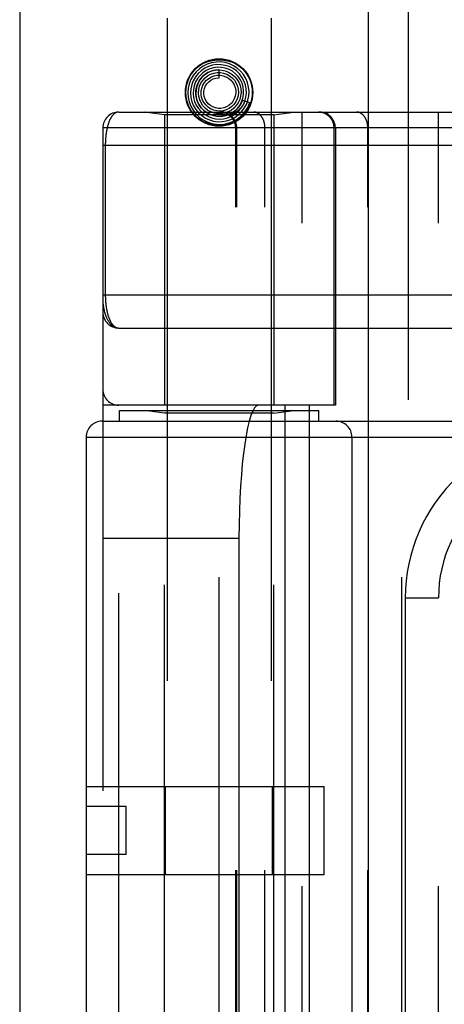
# Model space of a CAD drawing. Header units: inches. Extents: x 0 to 227, y 0 to 147.
# Tile 142 of 256: x 40.839 to 41.638, y 96.416 to 98.267. Entities that reach past the tile are written whole.
import ezdxf

# ---------------------------------------------------------------- set-up
doc = ezdxf.new("R2010")
doc.units = ezdxf.units.IN
doc.header["$LTSCALE"] = 12.466667
doc.header["$MEASUREMENT"] = 0
doc.linetypes.add('HIDDEN', pattern=[0.2, 0.1, -0.1])
doc.layers.get('0').update_dxf_attribs({"linetype": 'CONTINUOUS'})
doc.layers.add('LEFTHAND_DOOR_ASSEMBLY', color=7, linetype='CONTINUOUS')

msp = doc.modelspace()

# ---------------------------------------------------------------- linework, layer by layer
at = {"color": 3, "linetype": 'Continuous'}
msp.add_line((40.8392, 106.2511), (40.8392, 41.7214), dxfattribs=at)
at = {"layer": 'LEFTHAND_DOOR_ASSEMBLY', "color": 3, "linetype": 'Continuous'}
msp.add_line((41.4949, 101.2924), (41.4949, 41.9424), dxfattribs=at)
at = {"layer": 'LEFTHAND_DOOR_ASSEMBLY', "color": 8, "linetype": 'HIDDEN'}
for p, q in [((41.5699, 101.2924), (41.5699, 41.9424)), ((41.1164, 98.2704), (41.1164, 95.088)), ((41.3124, 98.2704), (41.3124, 95.088)), ((41.2144, 98.1579), (41.2144, 98.1729)), ((41.2582, 98.1162), (41.2725, 98.1115)), ((41.0257, 98.0936), (41.8994, 98.0936)), ((41.1114, 98.0884), (41.0739, 98.0936)), ((41.1114, 98.0884), (41.1114, 97.5424)), ((41.3174, 98.0884), (41.1114, 98.0884)), ((41.2411, 98.092), (41.2414, 98.0923)), ((41.2414, 98.0923), (41.2429, 98.0936)), ((41.2429, 98.0936), (41.2434, 98.0941)), ((41.2434, 98.0941), (41.2438, 98.0945)), ((41.2438, 98.0945), (41.2442, 98.0948)), ((41.2442, 98.0948), (41.2447, 98.0953)), ((41.3174, 98.0884), (41.3549, 98.0936)), ((41.3174, 98.0884), (41.3174, 97.5424)), ((41.3707, 95.3911), (41.3707, 98.0936)), ((41.6272, 95.3911), (41.6272, 98.0936)), ((40.9957, 98.0636), (40.9957, 95.4211)), ((41.6592, 98.0636), (40.9957, 98.0636)), ((41.2456, 95.4211), (41.2456, 98.0636)), ((41.2476, 95.4211), (41.2476, 98.0636)), ((41.3007, 95.4211), (41.3007, 98.0636)), ((41.4309, 97.5424), (41.4309, 98.0636)), ((41.4332, 98.0636), (41.4332, 97.5424)), ((41.4942, 95.4211), (41.4942, 98.0636)), ((40.9957, 98.0311), (41.8994, 98.0311)), ((41.0003, 98.0311), (41.0003, 97.7491)), ((41.0257, 97.6874), (41.9052, 97.6874)), ((41.4332, 97.5424), (40.9957, 97.5424)), ((41.0257, 95.9424), (41.0257, 97.5424)), ((41.0269, 97.5124), (41.0269, 97.5324)), ((41.0269, 97.5324), (41.4019, 97.5324)), ((41.1114, 97.5271), (41.0739, 97.5324)), ((41.3174, 97.5271), (41.3549, 97.5324)), ((41.3382, 97.5424), (41.3382, 95.9424)), ((41.3841, 97.5424), (41.3841, 95.9424)), ((41.4019, 97.5124), (41.4019, 97.5324)), ((40.9944, 97.5124), (42.1207, 97.5124)), ((41.1114, 95.9577), (41.1114, 97.5271)), ((41.3174, 97.5271), (41.1114, 97.5271)), ((41.2144, 95.9724), (41.2144, 97.5124)), ((41.3174, 95.9577), (41.3174, 97.5271)), ((41.5582, 95.9724), (41.5582, 97.5124)), ((40.9644, 97.4824), (40.9644, 96.0024)), ((40.9644, 97.4824), (42.1207, 97.4824)), ((41.4644, 97.4824), (41.4644, 96.0024)), ((40.9957, 97.2924), (41.2518, 97.2924)), ((41.2518, 97.2924), (41.2518, 96.1924)), ((41.5647, 97.1799), (41.5647, 96.3049)), ((41.5647, 97.1799), (41.6272, 97.1799)), ((40.9644, 96.8254), (41.4124, 96.8254)), ((41.1138, 96.6594), (41.1138, 96.8254)), ((41.3151, 96.6594), (41.3151, 96.8254)), ((41.4124, 96.6594), (41.4124, 96.8254)), ((41.0394, 96.7874), (40.9644, 96.7874)), ((41.0394, 96.6974), (41.0394, 96.7874)), ((41.0394, 96.6974), (40.9644, 96.6974)), ((40.9644, 96.6594), (41.4124, 96.6594))]:
    msp.add_line(p, q, dxfattribs=at)
for points in [[(41.1844, 98.1799), (41.1773, 98.175), (41.1711, 98.1692), (41.1657, 98.1624), (41.1614, 98.1549), (41.1583, 98.1469), (41.1564, 98.1385), (41.1557, 98.1298), (41.1563, 98.1212), (41.1582, 98.1127), (41.1613, 98.1046), (41.1656, 98.097), (41.1709, 98.0901), (41.1772, 98.084), (41.1844, 98.079), (41.1922, 98.075), (41.2005, 98.0722), (41.2092, 98.0707), (41.218, 98.0704), (41.2267, 98.0715), (41.2352, 98.0738), (41.2433, 98.0773), (41.2508, 98.082)], [(41.1946, 98.1793), (41.1874, 98.1759), (41.1808, 98.1714), (41.1749, 98.1659), (41.1699, 98.1596), (41.1659, 98.1526), (41.163, 98.1451), (41.1612, 98.1372), (41.1607, 98.1291), (41.1614, 98.121), (41.1633, 98.1131), (41.1664, 98.1055), (41.1705, 98.0985), (41.1757, 98.0922), (41.1818, 98.0868), (41.1887, 98.0823), (41.1961, 98.0788), (41.204, 98.0765), (41.2122, 98.0755), (41.2204, 98.0756), (41.2286, 98.077), (41.2364, 98.0796)], [(41.1608, 98.1643), (41.1655, 98.1706), (41.1708, 98.1762), (41.177, 98.181), (41.1839, 98.1849), (41.1911, 98.188), (41.1987, 98.1901), (41.2065, 98.1914), (41.2144, 98.1918), (41.2224, 98.1914), (41.2302, 98.1901), (41.2378, 98.188), (41.245, 98.1849), (41.2519, 98.181), (41.2581, 98.1762), (41.2634, 98.1706), (41.2681, 98.1643)], [(41.2364, 98.0796), (41.2438, 98.0834), (41.2506, 98.0882), (41.2566, 98.094), (41.2616, 98.1006), (41.2657, 98.1079), (41.2685, 98.1158), (41.2702, 98.124), (41.2707, 98.1323), (41.2699, 98.1407), (41.2679, 98.1489), (41.2646, 98.1566), (41.2603, 98.1639), (41.2549, 98.1704), (41.2486, 98.176), (41.2415, 98.1807), (41.2338, 98.1842), (41.2256, 98.1866), (41.2172, 98.1878), (41.2087, 98.1877), (41.2002, 98.1863), (41.1921, 98.1837), (41.1844, 98.1799)], [(41.2303, 98.0827), (41.2375, 98.0856), (41.2442, 98.0896), (41.2501, 98.0945), (41.2553, 98.1003), (41.2595, 98.1068), (41.2627, 98.1139), (41.2648, 98.1214), (41.2657, 98.1292), (41.2654, 98.137), (41.2639, 98.1447), (41.2612, 98.1521), (41.2575, 98.159), (41.2527, 98.1653), (41.2471, 98.1708), (41.2406, 98.1754), (41.2336, 98.179), (41.226, 98.1814), (41.2182, 98.1827), (41.2102, 98.1828), (41.2023, 98.1817), (41.1946, 98.1793)], [(41.2175, 98.0854), (41.2246, 98.0864), (41.2314, 98.0884), (41.2378, 98.0914), (41.2437, 98.0955), (41.2489, 98.1004), (41.2533, 98.1061), (41.2567, 98.1125), (41.2591, 98.1193), (41.2605, 98.1264), (41.2606, 98.1336), (41.2597, 98.1408), (41.2576, 98.1478), (41.2545, 98.1544), (41.2504, 98.1604), (41.2453, 98.1657), (41.2395, 98.1702), (41.2331, 98.1737), (41.2261, 98.1762), (41.2189, 98.1776), (41.2115, 98.1779), (41.2042, 98.1769)], [(41.2042, 98.1769), (41.197, 98.1749), (41.1903, 98.1718), (41.1841, 98.1676), (41.1786, 98.1626), (41.174, 98.1567), (41.1703, 98.1502), (41.1676, 98.1432), (41.1661, 98.1358), (41.1657, 98.1283), (41.1665, 98.1208), (41.1684, 98.1135), (41.1715, 98.1065), (41.1756, 98.1001), (41.1806, 98.0944), (41.1864, 98.0896), (41.193, 98.0856), (41.2001, 98.0827), (41.2075, 98.081), (41.2152, 98.0804), (41.2228, 98.081), (41.2303, 98.0827)], [(41.2144, 98.1729), (41.2132, 98.1729), (41.2064, 98.1723), (41.1998, 98.1706), (41.1935, 98.1679), (41.1878, 98.1641), (41.1826, 98.1596), (41.1783, 98.1542), (41.1749, 98.1482), (41.1724, 98.1418), (41.171, 98.135), (41.1707, 98.128), (41.1715, 98.1211), (41.1734, 98.1144), (41.1764, 98.108), (41.1803, 98.1022), (41.1851, 98.0971), (41.1906, 98.0928), (41.1968, 98.0894), (41.2034, 98.087), (41.2104, 98.0856), (41.2175, 98.0854)], [(41.1744, 98.1472), (41.1777, 98.1533), (41.182, 98.1588), (41.187, 98.1636), (41.1927, 98.1674), (41.199, 98.1703), (41.2056, 98.1721), (41.2125, 98.1729), (41.2193, 98.1725), (41.226, 98.1711), (41.2323, 98.1686), (41.2382, 98.1651), (41.2434, 98.1607), (41.2478, 98.1556), (41.2513, 98.1498), (41.2538, 98.1436), (41.2553, 98.137), (41.2557, 98.1303), (41.255, 98.1236), (41.2533, 98.1172), (41.2505, 98.1111)], [(41.1837, 98.1531), (41.188, 98.1578), (41.1929, 98.1617), (41.1985, 98.1647), (41.2044, 98.1667), (41.2106, 98.1678), (41.2168, 98.1678), (41.223, 98.1667), (41.2288, 98.1647), (41.2343, 98.1617), (41.2391, 98.1579), (41.2432, 98.1533), (41.2465, 98.1481), (41.2489, 98.1425), (41.2503, 98.1365), (41.2507, 98.1304), (41.2501, 98.1244), (41.2484, 98.1185), (41.2458, 98.1131), (41.2424, 98.1081)], [(41.1906, 98.1534), (41.1949, 98.157), (41.1999, 98.1598), (41.2052, 98.1618), (41.2107, 98.1628), (41.2163, 98.1628), (41.2218, 98.1619), (41.2271, 98.16), (41.2319, 98.1572), (41.2362, 98.1537), (41.2398, 98.1495), (41.2426, 98.1448), (41.2445, 98.1396), (41.2456, 98.1343), (41.2456, 98.1288), (41.2447, 98.1234), (41.2429, 98.1183), (41.2403, 98.1136), (41.2369, 98.1095), (41.2328, 98.106)], [(41.2582, 98.1162), (41.2576, 98.1145), (41.2545, 98.108), (41.2503, 98.102), (41.2453, 98.0968), (41.2396, 98.0925), (41.2332, 98.0891), (41.2264, 98.0868), (41.2193, 98.0856), (41.2122, 98.0855), (41.2051, 98.0865), (41.1983, 98.0887), (41.192, 98.0919), (41.1862, 98.0961), (41.1812, 98.1011), (41.1771, 98.1068), (41.1739, 98.1131), (41.1718, 98.1198), (41.1708, 98.1267), (41.1709, 98.1337), (41.1721, 98.1406), (41.1744, 98.1472)], [(41.2505, 98.1111), (41.2468, 98.1056), (41.2422, 98.1008), (41.237, 98.0968), (41.2311, 98.0937), (41.2249, 98.0916), (41.2184, 98.0905), (41.2119, 98.0905), (41.2054, 98.0916), (41.1993, 98.0937), (41.1935, 98.0968), (41.1884, 98.1008), (41.184, 98.1055), (41.1805, 98.1109), (41.1779, 98.1168), (41.1762, 98.123), (41.1757, 98.1294), (41.1762, 98.1358), (41.1777, 98.142), (41.1803, 98.1478), (41.1837, 98.1531)], [(41.2424, 98.1081), (41.2382, 98.1039), (41.2333, 98.1004), (41.2279, 98.0978), (41.2222, 98.0961), (41.2163, 98.0954), (41.2104, 98.0957), (41.2046, 98.097), (41.1992, 98.0993), (41.1942, 98.1024), (41.1899, 98.1064), (41.1863, 98.111), (41.1835, 98.1161), (41.1816, 98.1216), (41.1808, 98.1273), (41.1809, 98.1331), (41.182, 98.1387), (41.184, 98.1441), (41.1869, 98.149), (41.1906, 98.1534)], [(41.2328, 98.106), (41.2282, 98.1033), (41.2232, 98.1014), (41.2179, 98.1005), (41.2127, 98.1005), (41.2075, 98.1014), (41.2025, 98.1032), (41.198, 98.1059), (41.194, 98.1092), (41.1907, 98.1133), (41.1882, 98.1178), (41.1865, 98.1227), (41.1857, 98.1277), (41.1859, 98.1329), (41.1869, 98.1379), (41.1888, 98.1426), (41.1915, 98.1469), (41.1949, 98.1506), (41.1989, 98.1536)], [(41.1989, 98.1536), (41.2034, 98.1559), (41.2081, 98.1573), (41.2131, 98.1579), (41.2144, 98.1579)], [(41.2631, 98.1146), (41.2625, 98.1132), (41.2619, 98.1119), (41.2613, 98.1106), (41.2607, 98.1094), (41.2601, 98.1083), (41.2595, 98.1073), (41.2588, 98.1063), (41.2582, 98.1053), (41.2576, 98.1044), (41.257, 98.1036), (41.2564, 98.1028), (41.2558, 98.1021), (41.2552, 98.1014), (41.2546, 98.1007), (41.2541, 98.1001), (41.2535, 98.0995), (41.253, 98.0989), (41.2525, 98.0984), (41.252, 98.0979), (41.2515, 98.0974), (41.251, 98.097), (41.2505, 98.0966), (41.2501, 98.0962), (41.2496, 98.0958), (41.2492, 98.0955), (41.2488, 98.0952), (41.2484, 98.0948), (41.248, 98.0946), (41.2477, 98.0943), (41.2473, 98.094), (41.2469, 98.0938), (41.2466, 98.0935), (41.2462, 98.0933), (41.2459, 98.0931), (41.2456, 98.0929), (41.2452, 98.0927), (41.2449, 98.0925), (41.2446, 98.0923), (41.2443, 98.0921), (41.244, 98.0919), (41.2436, 98.0917), (41.2433, 98.0916), (41.243, 98.0914), (41.2427, 98.0913), (41.2424, 98.0911), (41.2422, 98.091), (41.2419, 98.0909), (41.2416, 98.0908), (41.2414, 98.0907), (41.2411, 98.0906), (41.2409, 98.0905), (41.2407, 98.0904), (41.2404, 98.0904), (41.2402, 98.0903), (41.24, 98.0903), (41.2399, 98.0904), (41.2398, 98.0905), (41.2398, 98.0906), (41.2399, 98.0908), (41.24, 98.091), (41.2402, 98.0911), (41.2404, 98.0913), (41.2405, 98.0915), (41.2407, 98.0916), (41.2408, 98.0918), (41.241, 98.0919), (41.2411, 98.092)], [(41.2447, 98.0953), (41.2449, 98.0955), (41.2452, 98.0958), (41.2454, 98.096), (41.2457, 98.0963), (41.246, 98.0966), (41.2463, 98.0969), (41.2467, 98.0973), (41.247, 98.0976), (41.2474, 98.098), (41.2477, 98.0984), (41.2481, 98.0988), (41.2485, 98.0993), (41.2489, 98.0998), (41.2494, 98.1003), (41.2498, 98.1008), (41.2503, 98.1014), (41.2507, 98.102), (41.2512, 98.1027), (41.2517, 98.1033), (41.2522, 98.1041), (41.2527, 98.1048), (41.2532, 98.1056), (41.2537, 98.1064), (41.2542, 98.1073), (41.2548, 98.1082), (41.2553, 98.1092), (41.2558, 98.1102), (41.2563, 98.1113), (41.2568, 98.1124), (41.2573, 98.1136), (41.2578, 98.1149), (41.2582, 98.1162)], [(41.2508, 98.082), (41.2576, 98.0878), (41.2634, 98.0945), (41.2683, 98.1019), (41.2719, 98.11), (41.2725, 98.1115)], [(41.0257, 98.0936), (41.0251, 98.0936), (41.0245, 98.0936), (41.0239, 98.0935), (41.0233, 98.0934), (41.0227, 98.0933), (41.0222, 98.0931), (41.0216, 98.0929), (41.0211, 98.0927), (41.0205, 98.0925), (41.02, 98.0922), (41.0194, 98.0919), (41.0189, 98.0916), (41.0184, 98.0913), (41.0179, 98.091), (41.0174, 98.0906), (41.0169, 98.0902), (41.0164, 98.0898), (41.016, 98.0894), (41.0155, 98.0889), (41.015, 98.0884), (41.0146, 98.0879), (41.0141, 98.0874), (41.0137, 98.0869), (41.0133, 98.0864), (41.0129, 98.0858), (41.0125, 98.0852), (41.0121, 98.0847), (41.0117, 98.0841), (41.0113, 98.0835), (41.0109, 98.0828), (41.0105, 98.0822), (41.0102, 98.0815), (41.0098, 98.0809), (41.0095, 98.0802), (41.0091, 98.0795), (41.0088, 98.0788), (41.0085, 98.0781), (41.0082, 98.0774), (41.0078, 98.0767), (41.0075, 98.0759), (41.0072, 98.0752), (41.007, 98.0744), (41.0067, 98.0737), (41.0064, 98.0729), (41.0061, 98.0721), (41.0059, 98.0713), (41.0056, 98.0706), (41.0054, 98.0698), (41.0051, 98.069), (41.0049, 98.0682), (41.0047, 98.0673), (41.0045, 98.0665), (41.0043, 98.0657), (41.004, 98.0649), (41.0038, 98.064), (41.0036, 98.0632), (41.0035, 98.0624), (41.0033, 98.0615), (41.0031, 98.0607), (41.0029, 98.0598), (41.0028, 98.059), (41.0026, 98.0581), (41.0025, 98.0573), (41.0023, 98.0564), (41.0022, 98.0555), (41.002, 98.0547), (41.0019, 98.0538), (41.0018, 98.0529), (41.0017, 98.0521), (41.0015, 98.0512), (41.0014, 98.0503), (41.0013, 98.0495), (41.0012, 98.0486), (41.0011, 98.0478), (41.0011, 98.0469), (41.001, 98.0461), (41.0009, 98.0452), (41.0008, 98.0444), (41.0008, 98.0436), (41.0007, 98.0427), (41.0006, 98.0419), (41.0006, 98.0411), (41.0005, 98.0402), (41.0005, 98.0394), (41.0005, 98.0386), (41.0004, 98.0378), (41.0004, 98.0369), (41.0004, 98.0361), (41.0004, 98.0353), (41.0003, 98.0345), (41.0003, 98.0336), (41.0003, 98.0328), (41.0003, 98.032), (41.0003, 98.0311)], [(41.2681, 98.0964), (41.2634, 98.0901), (41.2581, 98.0846), (41.2519, 98.0798), (41.245, 98.0759), (41.2378, 98.0728), (41.2302, 98.0707), (41.2224, 98.0694), (41.2144, 98.0689), (41.2065, 98.0694), (41.1987, 98.0707), (41.1911, 98.0728), (41.1839, 98.0759), (41.177, 98.0798), (41.1708, 98.0846), (41.1655, 98.0901), (41.1608, 98.0964)], [(41.2476, 98.0636), (41.2476, 98.0643), (41.2476, 98.065), (41.2476, 98.0656), (41.2475, 98.0663), (41.2475, 98.0669), (41.2474, 98.0676), (41.2473, 98.0682), (41.2472, 98.0689), (41.2471, 98.0695), (41.2469, 98.0701), (41.2468, 98.0708), (41.2466, 98.0714), (41.2465, 98.072), (41.2463, 98.0727), (41.2461, 98.0733), (41.2458, 98.0739), (41.2456, 98.0745), (41.2454, 98.0751), (41.2451, 98.0757), (41.2449, 98.0763), (41.2446, 98.0769), (41.2443, 98.0775), (41.244, 98.0781), (41.2437, 98.0786), (41.2433, 98.0792), (41.243, 98.0798), (41.2426, 98.0803), (41.2423, 98.0809), (41.2419, 98.0814), (41.2415, 98.0819), (41.2411, 98.0824), (41.2407, 98.0829), (41.2403, 98.0834), (41.2398, 98.0839), (41.2394, 98.0844), (41.2389, 98.0849), (41.2385, 98.0853), (41.238, 98.0858), (41.2375, 98.0862), (41.237, 98.0866), (41.2365, 98.087), (41.236, 98.0874), (41.2355, 98.0878), (41.235, 98.0882), (41.2344, 98.0886), (41.2339, 98.0889), (41.2334, 98.0893), (41.2328, 98.0896), (41.2322, 98.0899), (41.2317, 98.0903), (41.2311, 98.0905), (41.2305, 98.0908), (41.2299, 98.0911), (41.2293, 98.0914), (41.2287, 98.0916), (41.2281, 98.0918), (41.2275, 98.0921), (41.2269, 98.0923), (41.2263, 98.0924), (41.2256, 98.0926), (41.225, 98.0928), (41.2244, 98.0929), (41.2237, 98.0931), (41.2231, 98.0932), (41.2225, 98.0933), (41.2218, 98.0934), (41.2212, 98.0935), (41.2205, 98.0935), (41.2199, 98.0936), (41.2193, 98.0936), (41.2186, 98.0936), (41.218, 98.0936)], [(41.3007, 98.0636), (41.3007, 98.0643), (41.3007, 98.065), (41.3007, 98.0656), (41.3006, 98.0663), (41.3006, 98.0669), (41.3005, 98.0676), (41.3005, 98.0682), (41.3004, 98.0689), (41.3003, 98.0695), (41.3002, 98.0701), (41.3001, 98.0708), (41.3, 98.0714), (41.2999, 98.072), (41.2997, 98.0727), (41.2996, 98.0733), (41.2994, 98.0739), (41.2993, 98.0745), (41.2991, 98.0751), (41.2989, 98.0757), (41.2987, 98.0763), (41.2985, 98.0769), (41.2983, 98.0775), (41.2981, 98.0781), (41.2979, 98.0786), (41.2976, 98.0792), (41.2974, 98.0798), (41.2971, 98.0803), (41.2969, 98.0809), (41.2966, 98.0814), (41.2963, 98.0819), (41.296, 98.0824), (41.2957, 98.0829), (41.2954, 98.0834), (41.2951, 98.0839), (41.2948, 98.0844), (41.2945, 98.0849), (41.2942, 98.0853), (41.2938, 98.0858), (41.2935, 98.0862), (41.2931, 98.0866), (41.2928, 98.087), (41.2924, 98.0874), (41.292, 98.0878), (41.2917, 98.0882), (41.2913, 98.0886), (41.2909, 98.0889), (41.2905, 98.0893), (41.2901, 98.0896), (41.2897, 98.0899), (41.2893, 98.0903), (41.2889, 98.0905), (41.2885, 98.0908), (41.288, 98.0911), (41.2876, 98.0914), (41.2872, 98.0916), (41.2867, 98.0918), (41.2863, 98.0921), (41.2859, 98.0923), (41.2854, 98.0924), (41.285, 98.0926), (41.2845, 98.0928), (41.2841, 98.0929), (41.2836, 98.0931), (41.2832, 98.0932), (41.2827, 98.0933), (41.2823, 98.0934), (41.2818, 98.0935), (41.2813, 98.0935), (41.2809, 98.0936), (41.2804, 98.0936), (41.28, 98.0936), (41.2795, 98.0936)], [(41.4309, 98.0636), (41.4309, 98.0643), (41.4308, 98.065), (41.4308, 98.0656), (41.4308, 98.0663), (41.4307, 98.0669), (41.4306, 98.0676), (41.4305, 98.0682), (41.4304, 98.0689), (41.4303, 98.0695), (41.4302, 98.0701), (41.43, 98.0708), (41.4299, 98.0714), (41.4297, 98.072), (41.4295, 98.0727), (41.4293, 98.0733), (41.4291, 98.0739), (41.4289, 98.0745), (41.4286, 98.0751), (41.4284, 98.0757), (41.4281, 98.0763), (41.4278, 98.0769), (41.4275, 98.0775), (41.4272, 98.0781), (41.4269, 98.0786), (41.4266, 98.0792), (41.4262, 98.0798), (41.4259, 98.0803), (41.4255, 98.0809), (41.4251, 98.0814), (41.4247, 98.0819), (41.4243, 98.0824), (41.4239, 98.0829), (41.4235, 98.0834), (41.4231, 98.0839), (41.4226, 98.0844), (41.4222, 98.0849), (41.4217, 98.0853), (41.4212, 98.0858), (41.4208, 98.0862), (41.4203, 98.0866), (41.4198, 98.087), (41.4193, 98.0874), (41.4187, 98.0878), (41.4182, 98.0882), (41.4177, 98.0886), (41.4171, 98.0889), (41.4166, 98.0893), (41.416, 98.0896), (41.4155, 98.0899), (41.4149, 98.0903), (41.4143, 98.0905), (41.4137, 98.0908), (41.4131, 98.0911), (41.4126, 98.0914), (41.412, 98.0916), (41.4113, 98.0918), (41.4107, 98.0921), (41.4101, 98.0923), (41.4095, 98.0924), (41.4089, 98.0926), (41.4082, 98.0928), (41.4076, 98.0929), (41.407, 98.0931), (41.4063, 98.0932), (41.4057, 98.0933), (41.4051, 98.0934), (41.4044, 98.0935), (41.4038, 98.0935), (41.4031, 98.0936), (41.4025, 98.0936), (41.4018, 98.0936), (41.4012, 98.0936)], [(41.4942, 98.0636), (41.4942, 98.0643), (41.4942, 98.065), (41.4942, 98.0656), (41.4942, 98.0663), (41.4941, 98.0669), (41.4941, 98.0676), (41.494, 98.0682), (41.4939, 98.0689), (41.4938, 98.0695), (41.4937, 98.0701), (41.4936, 98.0708), (41.4935, 98.0714), (41.4934, 98.072), (41.4933, 98.0727), (41.4931, 98.0733), (41.493, 98.0739), (41.4928, 98.0745), (41.4926, 98.0751), (41.4924, 98.0757), (41.4923, 98.0763), (41.4921, 98.0769), (41.4918, 98.0775), (41.4916, 98.0781), (41.4914, 98.0786), (41.4912, 98.0792), (41.4909, 98.0798), (41.4907, 98.0803), (41.4904, 98.0809), (41.4901, 98.0814), (41.4899, 98.0819), (41.4896, 98.0824), (41.4893, 98.0829), (41.489, 98.0834), (41.4887, 98.0839), (41.4883, 98.0844), (41.488, 98.0849), (41.4877, 98.0853), (41.4874, 98.0858), (41.487, 98.0862), (41.4867, 98.0866), (41.4863, 98.087), (41.4859, 98.0874), (41.4856, 98.0878), (41.4852, 98.0882), (41.4848, 98.0886), (41.4844, 98.0889), (41.484, 98.0893), (41.4836, 98.0896), (41.4832, 98.0899), (41.4828, 98.0903), (41.4824, 98.0905), (41.482, 98.0908), (41.4816, 98.0911), (41.4811, 98.0914), (41.4807, 98.0916), (41.4803, 98.0918), (41.4798, 98.0921), (41.4794, 98.0923), (41.479, 98.0924), (41.4785, 98.0926), (41.4781, 98.0928), (41.4776, 98.0929), (41.4772, 98.0931), (41.4767, 98.0932), (41.4763, 98.0933), (41.4758, 98.0934), (41.4753, 98.0935), (41.4749, 98.0935), (41.4744, 98.0936), (41.474, 98.0936), (41.4735, 98.0936), (41.473, 98.0936)], [(40.9957, 97.7499), (41.906, 97.7499)], [(40.9957, 97.7374), (40.9957, 97.7368), (40.9957, 97.7362), (40.9958, 97.7355), (40.9958, 97.7348), (40.9958, 97.734), (40.9959, 97.7332), (40.996, 97.7323), (40.9961, 97.7314), (40.9962, 97.7303), (40.9964, 97.7291), (40.9966, 97.7279), (40.9968, 97.7265), (40.9971, 97.7249), (40.9975, 97.7233), (40.9979, 97.7215), (40.9983, 97.7195), (40.9989, 97.7175), (40.9995, 97.7155), (41.0001, 97.7136), (41.0007, 97.7117), (41.0014, 97.71), (41.002, 97.7084), (41.0027, 97.7069), (41.0034, 97.7054), (41.0041, 97.7041), (41.0047, 97.7028), (41.0054, 97.7016), (41.0061, 97.7004), (41.0068, 97.6994), (41.0075, 97.6984), (41.0082, 97.6974), (41.0089, 97.6965), (41.0096, 97.6957), (41.0103, 97.6949), (41.0111, 97.6941), (41.0118, 97.6934), (41.0125, 97.6928), (41.0132, 97.6922), (41.0139, 97.6916), (41.0146, 97.6911), (41.0153, 97.6906), (41.016, 97.6902), (41.0167, 97.6898), (41.0174, 97.6894), (41.0181, 97.6891), (41.0188, 97.6888), (41.0195, 97.6885), (41.0202, 97.6883), (41.0209, 97.688), (41.0216, 97.6879), (41.0223, 97.6877), (41.023, 97.6876), (41.0237, 97.6875), (41.0244, 97.6874), (41.025, 97.6874), (41.0257, 97.6874)], [(41.0003, 97.7491), (41.0003, 97.7483), (41.0003, 97.7474), (41.0003, 97.7466), (41.0004, 97.7458), (41.0004, 97.745), (41.0004, 97.7441), (41.0004, 97.7433), (41.0005, 97.7425), (41.0005, 97.7416), (41.0005, 97.7408), (41.0006, 97.7399), (41.0007, 97.7391), (41.0007, 97.7383), (41.0008, 97.7374), (41.0008, 97.7365), (41.0009, 97.7357), (41.001, 97.7348), (41.0011, 97.734), (41.0012, 97.7331), (41.0013, 97.7322), (41.0014, 97.7313), (41.0015, 97.7305), (41.0016, 97.7296), (41.0017, 97.7287), (41.0018, 97.7278), (41.0019, 97.7269), (41.0021, 97.726), (41.0022, 97.7251), (41.0024, 97.7242), (41.0025, 97.7234), (41.0027, 97.7225), (41.0029, 97.7216), (41.003, 97.7207), (41.0032, 97.7199), (41.0034, 97.719), (41.0036, 97.7182), (41.0038, 97.7173), (41.004, 97.7164), (41.0042, 97.7156), (41.0044, 97.7148), (41.0046, 97.7139), (41.0049, 97.7131), (41.0051, 97.7123), (41.0053, 97.7114), (41.0056, 97.7106), (41.0058, 97.7098), (41.0061, 97.709), (41.0064, 97.7082), (41.0067, 97.7074), (41.0069, 97.7066), (41.0072, 97.7059), (41.0075, 97.7051), (41.0079, 97.7044), (41.0082, 97.7036), (41.0085, 97.7029), (41.0088, 97.7022), (41.0092, 97.7014), (41.0095, 97.7007), (41.0099, 97.7), (41.0102, 97.6994), (41.0106, 97.6987), (41.011, 97.698), (41.0114, 97.6974), (41.0118, 97.6968), (41.0122, 97.6962), (41.0126, 97.6956), (41.013, 97.695), (41.0135, 97.6944), (41.0139, 97.6939), (41.0143, 97.6934), (41.0148, 97.6929), (41.0153, 97.6924), (41.0157, 97.6919), (41.0162, 97.6914), (41.0167, 97.691), (41.0172, 97.6906), (41.0177, 97.6902), (41.0182, 97.6898), (41.0188, 97.6895), (41.0193, 97.6892), (41.0198, 97.6889), (41.0204, 97.6886), (41.0209, 97.6884), (41.0215, 97.6881), (41.0221, 97.6879), (41.0227, 97.6878), (41.0233, 97.6876), (41.0239, 97.6875), (41.0245, 97.6875), (41.0251, 97.6874), (41.0257, 97.6874)]]:
    msp.add_lwpolyline(points, dxfattribs=at)
for radius in [0.0635, 0.0625]:
    msp.add_circle((41.2144, 98.1304), radius, dxfattribs=at)
for centre, radius, start, end in [((41.0257, 98.0636), 0.03, 90, 180), ((41.2156, 98.0636), 0.03, 0, 90), ((41.4032, 98.0636), 0.03, 0, 90), ((41.0257, 97.7174), 0.03, 180, 269.9999), ((41.0257, 97.5724), 0.03, 180, 270), ((40.9944, 97.4824), 0.03, 90, 180), ((41.4344, 97.4824), 0.03, 0, 90), ((41.8772, 97.1799), 0.3125, 85.9125, 180), ((41.8772, 97.1799), 0.25, 79.6658, 180)]:
    msp.add_arc(centre, radius, start, end, dxfattribs=at)
msp.add_ellipse((41.2886, 97.2924), major_axis=(0, 0.25), ratio=0.146965, start_param=0, end_param=1.570796, dxfattribs=at)

doc.saveas('drawing.dxf')
